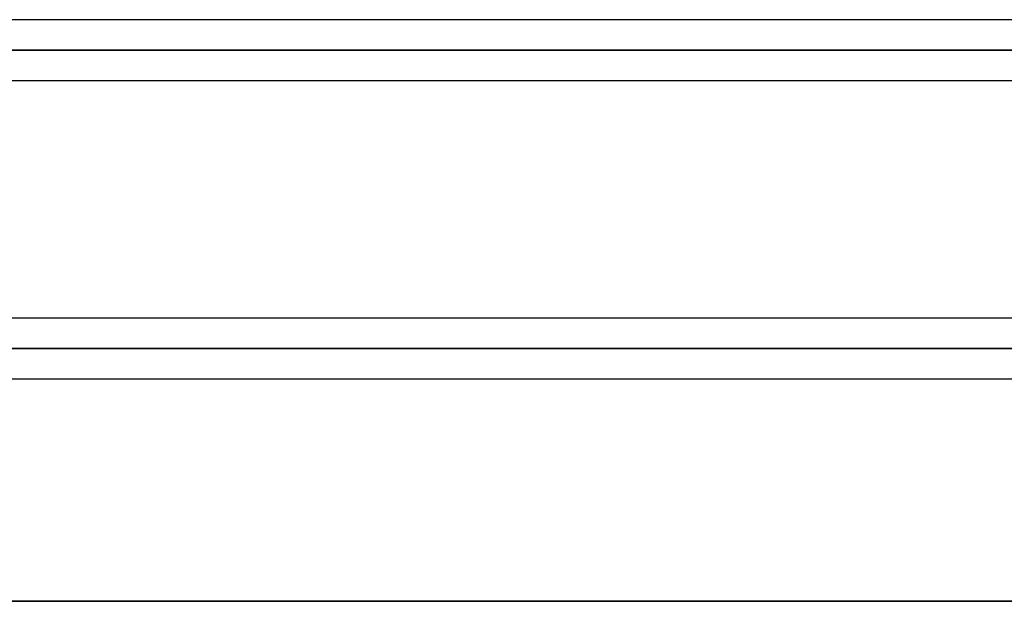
# Model space of a CAD drawing. Header units: millimetres. Extents: x -243 to 243, y -86 to 92.
# Tile 16 of 79: x -109 to -80, y 0 to 17. Entities that reach past the tile are written whole.
import ezdxf

# ---------------------------------------------------------------- set-up
doc = ezdxf.new("R2010")
doc.units = ezdxf.units.MM
doc.layers.add('MAIN-1', color=7, linetype='Continuous')

msp = doc.modelspace()

# ---------------------------------------------------------------- linework, layer by layer
at = {"layer": 'MAIN-1'}
for p, q in [((135.382, 17.152), (-135.382, 17.152)), ((135.382, 17.152), (-135.382, 17.152)), ((136.222, 16.257), (-136.222, 16.257)), ((-136.222, 16.257), (136.222, 16.257)), ((-135.039, 16.257), (135.039, 16.257)), ((-49.579, 16.257), (-135.039, 16.257)), ((-135.382, 15.362), (135.382, 15.362)), ((-135.382, 15.362), (135.382, 15.362)), ((135.382, 8.352), (-135.382, 8.352)), ((135.382, 8.352), (-135.382, 8.352)), ((136.222, 7.457), (-136.222, 7.457)), ((-136.222, 7.457), (136.222, 7.457)), ((-135.039, 7.457), (135.039, 7.457)), ((135.039, 7.457), (-135.039, 7.457)), ((-135.382, 6.562), (135.382, 6.562)), ((-135.382, 6.562), (135.382, 6.562)), ((-222.5, 0), (222.5, 0)), ((-188, 0), (188, 0)), ((188, 0), (-188, 0)), ((-222.5, 0), (222.5, 0))]:
    msp.add_line(p, q, dxfattribs=at)
for centre, major_axis, ratio, start_param, end_param in [((-120.512, -105.345), (181.638, -40.78), 0.559017, 1.386648, 1.952701), ((31.802, -37.405), (196.599, 115.558), 0.345492, 1.788027, 2.416345)]:
    msp.add_ellipse(centre, major_axis=major_axis, ratio=ratio, start_param=start_param, end_param=end_param, dxfattribs=at)

doc.saveas('drawing.dxf')
